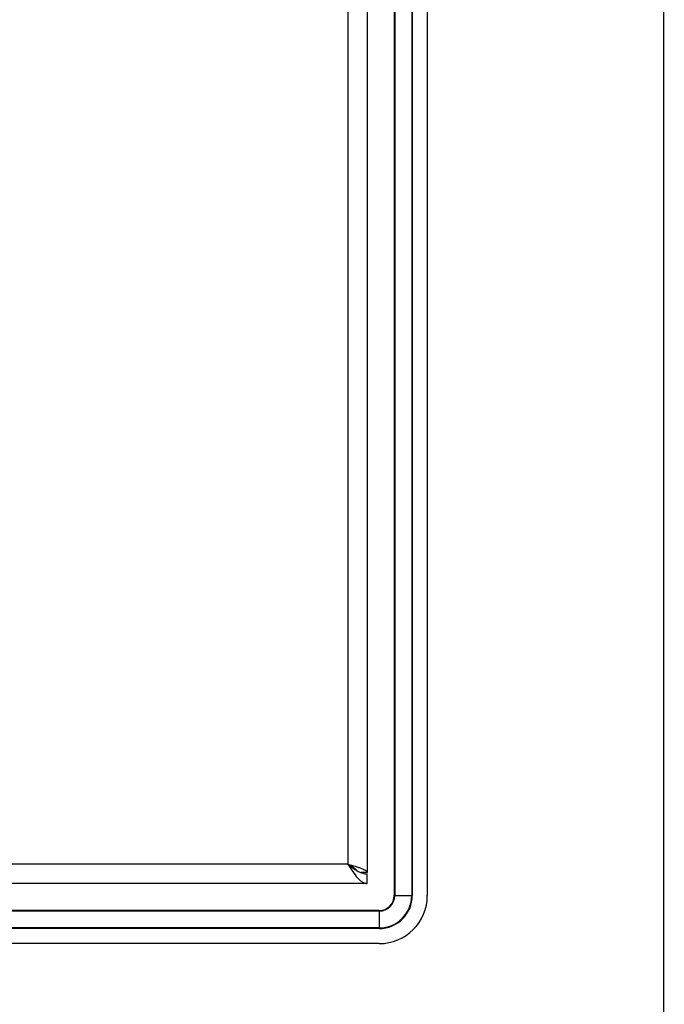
# Model space of a CAD drawing. Header units: millimetres. Extents: x 0 to 1427, y 0 to 1009.
# Tile 42 of 51: x 1320 to 1427, y 405 to 569. Entities that reach past the tile are written whole.
import ezdxf

# ---------------------------------------------------------------- set-up
doc = ezdxf.new("R2010")
doc.units = ezdxf.units.MM
doc.header["$LTSCALE"] = 65.395
for name, color, linetype in [('00_TOPPPC12-FORMAT', 7, 'CONTINUOUS'), ('FRONT_COVER_PPC19_AL-SHAPE', 7, 'CONTINUOUS'), ('LCD_BRK_PPC19-SHAPE', 7, 'CONTINUOUS'), ('REAR_CASE-PPC19-SHAPE', 7, 'CONTINUOUS'), ('SEALNG_GASKET-PPC19-SHAPE', 7, 'CONTINUOUS')]:
    doc.layers.add(name, color=color, linetype=linetype)

msp = doc.modelspace()

# ---------------------------------------------------------------- linework, layer by layer
at = {"layer": '00_TOPPPC12-FORMAT', "color": 7, "linetype": 'Continuous', "const_width": 0.24}
msp.add_lwpolyline([(1426.8, 0), (1426.8, 1009.2)], dxfattribs=at)
at = {"layer": 'FRONT_COVER_PPC19_AL-SHAPE', "color": 7, "linetype": 'Continuous'}
for p, q in [((1382.028, 723.029), (1382.028, 423.029)), ((1385.028, 723.029), (1385.028, 423.029)), ((1387.528, 723.029), (1387.528, 423.029)), ((1379.528, 420.529), (898.528, 420.529)), ((1379.528, 417.529), (898.528, 417.529)), ((1379.528, 415.029), (898.528, 415.029))]:
    msp.add_line(p, q, dxfattribs=at)
for radius in [8, 5.5, 2.5]:
    msp.add_arc((1379.528, 423.029), radius, 270, 0, dxfattribs=at)
at = {"layer": 'LCD_BRK_PPC19-SHAPE', "color": 7, "linetype": 'Continuous'}
for p, q in [((1374.628, 427.995), (1374.628, 428.061)), ((1375.628, 427.382), (1375.628, 427.329)), ((1375.628, 427.329), (1375.547, 427.329))]:
    msp.add_line(p, q, dxfattribs=at)
at = {"layer": 'REAR_CASE-PPC19-SHAPE', "color": 7, "linetype": 'Continuous'}
for p, q in [((1377.528, 719.229), (1377.528, 426.829)), ((1374.328, 717.829), (1374.328, 428.229)), ((1374.328, 428.229), (903.728, 428.229)), ((1377.528, 426.829), (1376.504, 426.829)), ((1377.528, 425.029), (1377.528, 426.629)), ((1377.528, 425.029), (900.528, 425.029))]:
    msp.add_line(p, q, dxfattribs=at)
for points, knots in [([(1374.328, 428.229), (1374.737, 428.115), (1375.333, 427.95), (1376.087, 427.714), (1376.567, 427.545), (1376.967, 427.371), (1377.307, 427.185), (1377.528, 426.971), (1377.528, 426.829)], [0, 0, 0, 0, 0.3563394, 0.5186863, 0.6629235, 0.7845562, 0.8806935, 1, 1, 1, 1]), ([(1374.328, 428.229), (1374.59, 427.818), (1375.086, 427.038), (1375.747, 426.139), (1376.303, 425.574), (1376.703, 425.269), (1377.111, 425.075), (1377.393, 425.029), (1377.528, 425.029)], [0, 0, 0, 0, 0.3126009, 0.5926951, 0.7132795, 0.819587, 0.9135122, 1, 1, 1, 1]), ([(1374.328, 428.229), (1374.633, 428.059), (1375.069, 427.821), (1375.565, 427.457), (1375.751, 427.263), (1375.817, 427.164)], [0, 0, 0, 0, 0.567588, 0.8059763, 1, 1, 1, 1]), ([(1374.328, 428.229), (1374.61, 428.008), (1375.157, 427.578), (1375.74, 427.195), (1376.039, 427.038)], [0, 0, 0, 0, 0.5154925, 1, 1, 1, 1]), ([(1376.039, 427.038), (1376.276, 426.914), (1376.757, 426.708), (1377.277, 426.629), (1377.528, 426.629)], [0, 0, 0, 0, 0.5166744, 1, 1, 1, 1])]:
    msp.add_open_spline(points, degree=3, knots=knots, dxfattribs=at)
at = {"layer": 'SEALNG_GASKET-PPC19-SHAPE', "color": 7, "linetype": 'Continuous'}
for p, q in [((1382.128, 723.029), (1382.128, 423.029)), ((1384.928, 723.029), (1384.928, 423.029)), ((1382.128, 423.029), (1384.928, 423.029)), ((1379.528, 420.429), (898.528, 420.429)), ((1379.528, 420.429), (1379.528, 417.629)), ((1379.528, 417.629), (898.528, 417.629))]:
    msp.add_line(p, q, dxfattribs=at)
for radius in [5.4, 2.6]:
    msp.add_arc((1379.528, 423.029), radius, 270, 0, dxfattribs=at)

doc.saveas('drawing.dxf')
